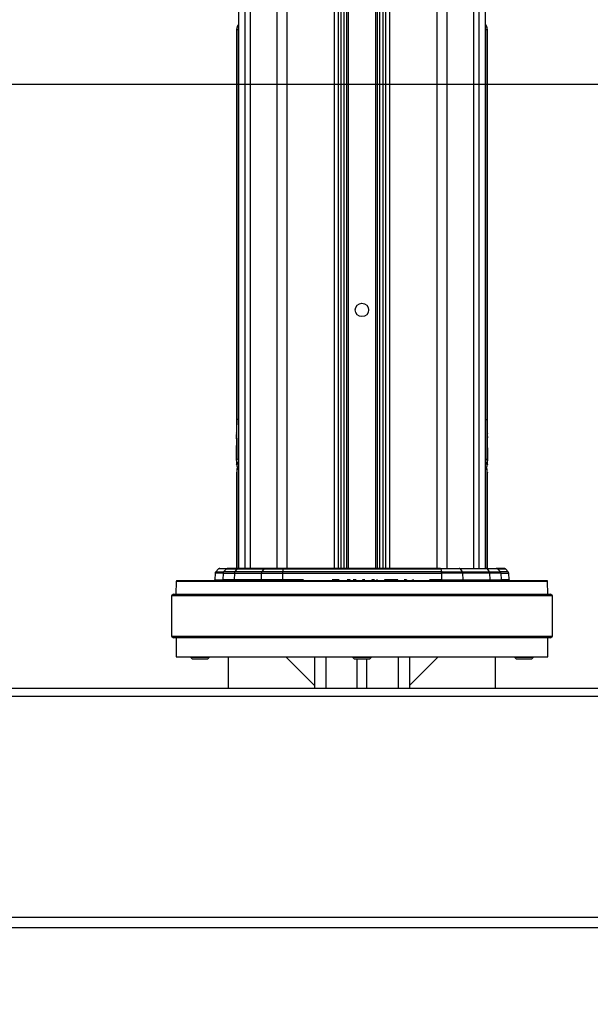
# Model space of a CAD drawing. Header units: millimetres. Extents: x 20 to 26560, y 16 to 17993.
# Tile 13 of 95: x 8739 to 9338, y 1897 to 2930. Entities that reach past the tile are written whole.
import ezdxf

# ---------------------------------------------------------------- set-up
doc = ezdxf.new("R2010")
doc.units = ezdxf.units.MM
doc.layers.add('COMPONENT_GEOMETRY', color=7, linetype='Continuous')
doc.styles.add('SLDTEXTSTYLE0', font='TXT', dxfattribs={"width": 0.75})
doc.dimstyles.new('SLDDIMSTYLE0', dxfattribs={"dimtxt": 150, "dimasz": 6.604, "dimexe": 0, "dimexo": 0.0625, "dimgap": 37.5, "dimtad": 0, "dimtih": 1, "dimtoh": 1, "dimdec": 0, "dimlfac": 0.5, "dimrnd": 1e-09, "dimzin": 12, "dimdsep": 46, "dimtxsty": 'SLDTEXTSTYLE0', "dimsah": 1, "dimcen": 0.09, "dimadec": 0, "dimazin": 3, "dimtfac": 1, "dimtdec": 0, "dimtofl": 0, "dimtmove": 0, "dimatfit": 3, "dimfxl": 1, "dimfrac": 2, "dimtolj": 1, "dimtzin": 12, "dimarcsym": 0})

# ---------------------------------------------------------------- blocks, each defined once
blk = doc.blocks.new('_D_2')
at = {"layer": 'COMPONENT_GEOMETRY', "color": 7, "ltscale": 2}
for p, q in [((9012.3, 8122.3), (943.9, 8122.3)), ((950.2, 8122.3), (950.2, 5128.7)), ((950.2, 1897), (950.2, 4890.6)), ((8163.9, 1897), (943.9, 1897))]:
    blk.add_line(p, q, dxfattribs=at)
for points in [[(950.2, 8122.3), (949.2, 8115.7), (951.2, 8115.7)], [(950.2, 1897), (951.2, 1903.6), (949.2, 1903.6)]]:
    blk.add_solid(points, dxfattribs=at)
at = {"layer": 'COMPONENT_GEOMETRY', "color": 7, "ltscale": 2, "insert": (728.5, 5084), "char_height": 150, "attachment_point": 1, "style": 'SLDTEXTSTYLE0'}
blk.add_mtext('3113', dxfattribs=at)
blk = doc.blocks.new('_D_4')
at = {"layer": 'COMPONENT_GEOMETRY', "color": 7, "ltscale": 2}
for p, q in [((1221.2, 6646.7), (1221.2, 2855.5)), ((1221.2, 2861.9), (5392.1, 2861.9)), ((10006.5, 2861.9), (5835.5, 2861.9)), ((10006.5, 2222.9), (10006.5, 2868.2))]:
    blk.add_line(p, q, dxfattribs=at)
for points in [[(1221.2, 2861.9), (1227.8, 2860.8), (1227.8, 2862.9)], [(10006.5, 2861.9), (9999.9, 2862.9), (9999.9, 2860.8)]]:
    blk.add_solid(points, dxfattribs=at)
at = {"layer": 'COMPONENT_GEOMETRY', "color": 7, "ltscale": 2, "insert": (5392.1, 2936.2), "char_height": 150, "attachment_point": 1, "style": 'SLDTEXTSTYLE0'}
blk.add_mtext('4393', dxfattribs=at)

msp = doc.modelspace()

# ---------------------------------------------------------------- linework, layer by layer
at = {"color": 8, "linetype": 'Continuous', "lineweight": 25, "ltscale": 2}
for p, q in [((8975.71, 2354.33), (8975.71, 8102.33)), ((8981.17, 8102.33), (8981.17, 2354.33)), ((9009.42, 2354.33), (9009.42, 8102.33)), ((9019.62, 8102.33), (9019.62, 2354.33)), ((9069.53, 2354.33), (9069.53, 8102.33)), ((9127.39, 8102.33), (9127.39, 2354.33)), ((9177.3, 2354.33), (9177.3, 8102.33)), ((9187.5, 8102.33), (9187.5, 2354.33)), ((9215.75, 2354.33), (9215.75, 8102.33)), ((9221.21, 8102.33), (9221.21, 2354.33)), ((9076.75, 2354.33), (9076.75, 6672.22)), ((9079.57, 6672.22), (9079.57, 2354.33)), ((9082.57, 2354.33), (9082.57, 6672.11)), ((9083.99, 6672.09), (9083.99, 2354.33)), ((9112.93, 2354.33), (9112.93, 6672.09)), ((9114.35, 6672.11), (9114.35, 2354.33)), ((9117.35, 2354.33), (9117.35, 6672.22)), ((9120.17, 6672.22), (9120.17, 2354.33)), ((8968.91, 6571.87), (8968.91, 2354.33)), ((9228.01, 2354.33), (9228.01, 6571.89)), ((8967.28, 2919.41), (8968.9, 2919.41)), ((9228.02, 2919.41), (9229.64, 2919.41)), ((9230.05, 2918.98), (9229.64, 2919.41)), ((8968.9, 2510.33), (8967.28, 2510.33)), ((9228.02, 2510.33), (9229.64, 2510.33)), ((8967.45, 2458.79), (8968.9, 2458.79)), ((9228.02, 2458.79), (9229.47, 2458.79)), ((9229.47, 2458.79), (9229.46, 2459.06)), ((8952.66, 2349.39), (8944.35, 2349.39)), ((8944.94, 2350.74), (8953.23, 2350.74)), ((8956.18, 2353.74), (8947.94, 2353.74)), ((9240.75, 2353.74), (9248.98, 2353.74)), ((9251.98, 2350.74), (9243.69, 2350.74)), ((9244.26, 2349.39), (9252.57, 2349.39)), ((9293.33, 2340.35), (8903.59, 2340.35)), ((8944.1, 2342.29), (8952.42, 2342.29)), ((9037.14, 2342.29), (9014.94, 2342.29)), ((9074.51, 2342.29), (9067.14, 2342.29)), ((9086.01, 2342.29), (9082.88, 2342.29)), ((9092.27, 2342.29), (9089.3, 2342.29)), ((9101.6, 2342.29), (9099.14, 2342.29)), ((9111.56, 2342.29), (9108.91, 2342.29)), ((9114.45, 2342.29), (9113.96, 2342.29)), ((9136.15, 2342.29), (9122.24, 2342.29)), ((9145.26, 2342.29), (9142.88, 2342.29)), ((9152.67, 2342.29), (9152, 2342.29)), ((9181.98, 2342.29), (9169.41, 2342.29)), ((9252.82, 2342.29), (9244.5, 2342.29)), ((9060.46, 2261.33), (9060.46, 2228.33)), ((9136.46, 2261.33), (9136.46, 2228.33))]:
    msp.add_line(p, q, dxfattribs=at)
at = {"color": 7, "linetype": 'Continuous', "lineweight": 25, "ltscale": 2}
for p, q in [((9073.82, 2354.33), (9073.82, 8102.33)), ((9123.1, 8102.33), (9123.1, 2354.33)), ((8968.9, 6571.86), (8968.9, 2354.33)), ((9228.02, 2354.33), (9228.02, 6571.88)), ((8966.86, 2918.98), (8966.86, 2496.06)), ((8967.28, 2510.33), (8967.28, 2919.41)), ((9229.64, 2919.41), (9229.64, 2510.33)), ((9230.06, 2496.06), (9230.06, 2918.98)), ((8966.86, 2496.06), (8966.86, 2496.35)), ((8966.88, 2495.76), (8966.86, 2495.81)), ((8966.89, 2493.46), (8966.86, 2494.62)), ((8966.86, 2492.66), (8966.86, 2479.55)), ((8966.91, 2492.77), (8966.9, 2493.01)), ((9230.03, 2493.46), (9230.06, 2494.62)), ((9230.06, 2492.66), (9230.06, 2492.76)), ((9230.06, 2479.55), (9230.06, 2492.66)), ((8967.06, 2480.65), (8966.88, 2480.65)), ((8967.11, 2480.79), (8967.08, 2475.92)), ((9229.83, 2482.64), (9229.85, 2484.94)), ((9229.99, 2482.51), (9229.83, 2482.64)), ((9229.83, 2481.84), (9229.99, 2482.51)), ((9229.83, 2479.42), (9229.83, 2481.84)), ((9229.83, 2478.43), (9230, 2481.55)), ((9229.85, 2484.94), (9229.98, 2483.86)), ((9229.98, 2483.86), (9229.86, 2485.68)), ((9229.86, 2483.86), (9229.98, 2483.86)), ((9229.86, 2482.51), (9229.99, 2482.51)), ((9229.86, 2481.84), (9230.06, 2481.84)), ((9230, 2481.55), (9229.86, 2479.81)), ((9229.86, 2481.55), (9230, 2481.55)), ((9230.01, 2480.79), (9229.86, 2475.76)), ((9229.87, 2474.82), (9230.01, 2480.79)), ((9229.93, 2482.44), (9230.06, 2482.44)), ((9230.06, 2478.92), (9230.06, 2476.41)), ((9230.06, 2477.16), (9230.06, 2478.92)), ((8966.86, 2477.16), (8966.86, 2476.41)), ((8966.95, 2469.4), (8966.88, 2467.32)), ((8967.06, 2474.31), (8966.98, 2470.43)), ((8967.26, 2467.32), (8967.26, 2469.4)), ((9229.86, 2475.76), (9229.83, 2478.43)), ((9229.91, 2472.15), (9229.87, 2474.82)), ((9229.99, 2468.96), (9229.93, 2471.22)), ((9230.06, 2476.41), (9230.06, 2477.16)), ((8966.87, 2466.96), (8966.86, 2466.82)), ((8966.86, 2466.82), (8966.86, 2463.33)), ((8967.26, 2466.96), (8967.46, 2466.96)), ((8967.45, 2458.79), (8967.46, 2459.06)), ((8967.45, 2354.33), (8967.45, 2458.79)), ((9229.54, 2458.43), (9229.45, 2459.13)), ((9229.66, 2468.3), (9229.46, 2468.3)), ((9229.66, 2467.01), (9229.46, 2467.01)), ((9229.66, 2466.77), (9229.46, 2466.77)), ((9229.47, 2458.79), (9229.47, 2354.33)), ((9229.66, 2468.3), (9229.66, 2467.01)), ((9229.66, 2466.77), (9229.66, 2466.69)), ((9229.76, 2466.77), (9229.66, 2466.77)), ((9230.05, 2467.01), (9230.01, 2468.3)), ((9230.06, 2463.33), (9230.06, 2466.82)), ((9230.06, 2466.82), (9230.06, 2466.77)), ((8966.86, 2454.7), (8966.86, 2354.33)), ((9230.06, 2354.33), (9230.06, 2454.7)), ((8944.35, 2349.39), (8944.1, 2342.29)), ((8947.94, 2353.74), (8944.94, 2350.74)), ((8949.35, 2354.33), (8957.56, 2354.33)), ((8952.66, 2349.39), (8952.42, 2342.29)), ((8952.66, 2349.39), (8964.55, 2349.39)), ((8956.18, 2353.74), (8953.23, 2350.74)), ((8964.96, 2350.74), (8953.23, 2350.74)), ((8956.18, 2353.74), (8967.09, 2353.74)), ((8968.09, 2354.33), (8957.56, 2354.33)), ((8964.55, 2349.39), (8964.37, 2342.29)), ((8964.55, 2349.39), (8992.8, 2349.39)), ((8967.09, 2353.74), (8964.96, 2350.74)), ((8993.21, 2350.74), (8964.96, 2350.74)), ((8967.09, 2353.74), (8995.33, 2353.74)), ((8996.33, 2354.33), (8968.09, 2354.33)), ((8992.8, 2349.39), (8992.62, 2342.29)), ((8992.8, 2349.39), (9014.99, 2349.39)), ((8995.33, 2353.74), (8993.21, 2350.74)), ((9015.1, 2350.74), (8993.21, 2350.74)), ((8995.33, 2353.74), (9015.7, 2353.74)), ((9015.97, 2354.33), (8996.33, 2354.33)), ((9014.99, 2349.39), (9014.94, 2342.29)), ((9014.99, 2349.39), (9181.93, 2349.39)), ((9015.7, 2353.74), (9015.1, 2350.74)), ((9181.82, 2350.74), (9015.1, 2350.74)), ((9015.7, 2353.74), (9181.23, 2353.74)), ((9180.95, 2354.33), (9015.97, 2354.33)), ((9180.95, 2354.33), (9200.59, 2354.33)), ((9181.23, 2353.74), (9181.82, 2350.74)), ((9201.59, 2353.74), (9181.23, 2353.74)), ((9181.82, 2350.74), (9203.71, 2350.74)), ((9181.93, 2349.39), (9181.98, 2342.29)), ((9204.12, 2349.39), (9181.93, 2349.39)), ((9200.59, 2354.33), (9228.84, 2354.33)), ((9201.59, 2353.74), (9203.71, 2350.74)), ((9229.84, 2353.74), (9201.59, 2353.74)), ((9203.71, 2350.74), (9231.96, 2350.74)), ((9204.12, 2349.39), (9204.3, 2342.29)), ((9232.37, 2349.39), (9204.12, 2349.39)), ((9228.84, 2354.33), (9239.36, 2354.33)), ((9229.84, 2353.74), (9231.96, 2350.74)), ((9240.75, 2353.74), (9229.84, 2353.74)), ((9231.96, 2350.74), (9243.69, 2350.74)), ((9232.37, 2349.39), (9232.55, 2342.29)), ((9244.26, 2349.39), (9232.37, 2349.39)), ((9247.57, 2354.33), (9239.36, 2354.33)), ((9240.75, 2353.74), (9243.69, 2350.74)), ((9244.26, 2349.39), (9244.5, 2342.29)), ((9251.98, 2350.74), (9248.98, 2353.74)), ((9252.82, 2342.29), (9252.57, 2349.39)), ((8903.59, 2340.35), (8903.25, 2327.33)), ((9292.33, 2341.33), (8904.59, 2341.33)), ((8964.37, 2342.29), (8952.42, 2342.29)), ((8992.62, 2342.29), (8964.37, 2342.29)), ((9014.94, 2342.29), (8992.62, 2342.29)), ((9037.7, 2341.89), (9037.7, 2341.33)), ((9037.92, 2341.89), (9037.92, 2341.33)), ((9039.11, 2341.89), (9039.11, 2341.33)), ((9041.59, 2341.89), (9041.59, 2341.33)), ((9045.54, 2341.89), (9045.54, 2341.33)), ((9049.77, 2341.33), (9049.77, 2341.89)), ((9050.78, 2341.89), (9050.78, 2341.33)), ((9055.23, 2341.33), (9055.23, 2341.89)), ((9060.98, 2341.33), (9060.98, 2341.89)), ((9065.27, 2341.33), (9065.27, 2341.89)), ((9066.78, 2341.33), (9066.78, 2341.89)), ((9075.04, 2341.89), (9075.04, 2341.33)), ((9082.37, 2341.33), (9082.37, 2341.89)), ((9083.32, 2341.83), (9083.32, 2341.33)), ((9083.32, 2341.83), (9083.44, 2341.83)), ((9083.44, 2341.83), (9083.44, 2341.33)), ((9083.44, 2341.83), (9086.26, 2341.83)), ((9086.26, 2341.83), (9086.26, 2341.33)), ((9089.12, 2341.83), (9089.12, 2341.33)), ((9089.12, 2341.83), (9089.17, 2341.83)), ((9089.17, 2341.83), (9089.17, 2341.33)), ((9089.17, 2341.83), (9091.99, 2341.83)), ((9091.99, 2341.83), (9091.99, 2341.33)), ((9092.78, 2341.89), (9092.78, 2341.33)), ((9098.62, 2341.83), (9098.62, 2341.33)), ((9101.07, 2341.83), (9101.07, 2341.33)), ((9102, 2341.89), (9102, 2341.33)), ((9108.38, 2341.83), (9108.38, 2341.33)), ((9108.38, 2341.83), (9108.61, 2341.83)), ((9108.61, 2341.83), (9108.61, 2341.33)), ((9109.3, 2341.83), (9109.3, 2341.33)), ((9109.3, 2341.83), (9111.05, 2341.83)), ((9111.05, 2341.83), (9111.05, 2341.33)), ((9112.06, 2341.89), (9112.06, 2341.33)), ((9113.44, 2341.83), (9113.44, 2341.33)), ((9113.44, 2341.83), (9113.7, 2341.83)), ((9113.7, 2341.83), (9113.7, 2341.33)), ((9114.97, 2341.83), (9114.97, 2341.33)), ((9118.09, 2341.83), (9118.09, 2341.33)), ((9121.64, 2341.83), (9124.66, 2341.83)), ((9121.71, 2341.33), (9121.71, 2341.89)), ((9124.66, 2341.83), (9124.66, 2341.33)), ((9124.66, 2341.83), (9126.84, 2341.83)), ((9126.84, 2341.83), (9126.84, 2341.33)), ((9127.44, 2341.83), (9127.44, 2341.33)), ((9127.44, 2341.83), (9129.07, 2341.83)), ((9129.07, 2341.83), (9129.07, 2341.33)), ((9129.07, 2341.83), (9130.79, 2341.83)), ((9130.79, 2341.83), (9130.79, 2341.33)), ((9131.3, 2341.83), (9131.3, 2341.33)), ((9131.3, 2341.83), (9133.59, 2341.83)), ((9133.59, 2341.83), (9133.59, 2341.33)), ((9133.59, 2341.83), (9136.38, 2341.83)), ((9136.38, 2341.83), (9136.38, 2341.33)), ((9136.65, 2341.89), (9136.65, 2341.33)), ((9142.49, 2341.83), (9142.49, 2341.33)), ((9142.69, 2341.33), (9142.69, 2341.89)), ((9144.26, 2341.83), (9144.26, 2341.33)), ((9144.26, 2341.83), (9144.37, 2341.83)), ((9144.37, 2341.83), (9144.37, 2341.33)), ((9144.37, 2341.83), (9144.66, 2341.83)), ((9144.66, 2341.83), (9144.66, 2341.33)), ((9144.66, 2341.83), (9145.21, 2341.83)), ((9145.21, 2341.83), (9145.21, 2341.33)), ((9145.21, 2341.83), (9145.77, 2341.83)), ((9145.77, 2341.83), (9145.77, 2341.33)), ((9150.89, 2341.83), (9150.89, 2341.33)), ((9151.65, 2341.83), (9151.65, 2341.33)), ((9151.88, 2341.83), (9151.88, 2341.33)), ((9153.05, 2341.89), (9153.05, 2341.33)), ((9156.62, 2341.83), (9156.62, 2341.33)), ((9160.58, 2341.33), (9160.58, 2341.89)), ((9160.76, 2341.33), (9160.76, 2341.89)), ((9161.81, 2341.89), (9161.81, 2341.33)), ((9168.81, 2341.83), (9168.81, 2341.33)), ((9181.98, 2342.29), (9204.3, 2342.29)), ((9204.3, 2342.29), (9232.55, 2342.29)), ((9232.55, 2342.29), (9244.5, 2342.29)), ((9293.67, 2327.33), (9293.33, 2340.35)), ((8900.46, 2327.33), (8898.46, 2325.33)), ((8898.46, 2325.33), (8898.46, 2283.33)), ((9298.46, 2325.33), (8898.46, 2325.33)), ((8900.46, 2327.33), (9296.46, 2327.33)), ((9298.46, 2325.33), (9296.46, 2327.33)), ((9298.46, 2283.33), (9298.46, 2325.33)), ((8898.46, 2283.33), (8900.46, 2281.33)), ((8898.46, 2283.33), (9298.46, 2283.33)), ((9296.46, 2281.33), (9298.46, 2283.33)), ((9296.46, 2281.33), (8900.46, 2281.33)), ((8903.46, 2281.33), (8903.46, 2261.33)), ((9293.46, 2261.33), (9293.46, 2281.33)), ((8903.46, 2261.33), (9098.46, 2261.33)), ((8918.46, 2261.33), (8918.46, 2260.98)), ((8918.46, 2260.98), (8920.12, 2259.33)), ((8918.46, 2260.98), (8936.75, 2260.98)), ((8920.12, 2259.33), (8935.38, 2259.33)), ((8935.38, 2259.33), (8936.8, 2259.33)), ((8936.75, 2260.98), (8938.46, 2260.98)), ((8936.8, 2259.33), (8938.46, 2260.98)), ((8938.46, 2260.98), (8938.46, 2261.33)), ((8958.46, 2228.33), (8958.46, 2261.33)), ((9018.46, 2261.33), (9048.46, 2231.33)), ((9048.46, 2261.33), (9048.46, 2228.33)), ((9088.46, 2261.33), (9088.46, 2260.98)), ((9088.46, 2260.98), (9090.12, 2259.33)), ((9088.46, 2260.98), (9108.46, 2260.98)), ((9090.12, 2259.33), (9106.8, 2259.33)), ((9093.46, 2228.33), (9093.46, 2259.33)), ((9098.46, 2261.33), (9293.46, 2261.33)), ((9103.46, 2228.33), (9103.46, 2259.33)), ((9106.8, 2259.33), (9108.46, 2260.98)), ((9108.46, 2260.98), (9108.46, 2261.33)), ((9148.46, 2261.33), (9148.46, 2228.33)), ((9178.46, 2261.33), (9148.46, 2231.33)), ((9238.46, 2228.33), (9238.46, 2261.33)), ((9258.46, 2261.33), (9258.46, 2260.98)), ((9258.46, 2260.98), (9260.12, 2259.33)), ((9258.46, 2260.98), (9278.46, 2260.98)), ((9260.12, 2259.33), (9276.8, 2259.33)), ((9276.8, 2259.33), (9278.46, 2260.98)), ((9278.46, 2260.98), (9278.46, 2261.33)), ((9994.46, 2228.33), (8202.46, 2228.33)), ((8201.29, 2220.33), (9995.63, 2220.33)), ((8196.09, 1988.33), (10000.83, 1988.33)), ((9953.96, 1977.33), (8242.96, 1977.33))]:
    msp.add_line(p, q, dxfattribs=at)
at = {"color": 7, "linetype": 'Continuous', "lineweight": 25, "ltscale": 2, "flags": 128}
for points in [[(9015.97, 2354.33), (9015.94, 2354.32), (9015.9, 2354.29), (9015.86, 2354.24), (9015.82, 2354.17), (9015.79, 2354.09), (9015.76, 2353.99), (9015.72, 2353.87), (9015.7, 2353.74)], [(9180.95, 2354.33), (9180.99, 2354.32), (9181.02, 2354.29), (9181.06, 2354.24), (9181.1, 2354.17), (9181.13, 2354.09), (9181.17, 2353.99), (9181.2, 2353.87), (9181.23, 2353.74)]]:
    msp.add_lwpolyline(points, dxfattribs=at)
at = {"color": 7, "linetype": 'Continuous', "lineweight": 25, "ltscale": 4}
msp.add_circle((9098.46, 2625.33), 7, dxfattribs=at)
at = {"color": 8, "linetype": 'Continuous', "lineweight": 25, "ltscale": 4}
for centre, radius, start, end in [((8968.87, 2481.88), 12.93, 262.80313, 270.12621), ((9228.05, 2481.88), 12.93, 269.87379, 277.19687), ((8971.77, 2466.35), 4.61, 181.51875, 231.42216), ((9225.15, 2466.35), 4.61, 308.57784, 358.48125)]:
    msp.add_arc(centre, radius, start, end, dxfattribs=at)
at = {"color": 7, "linetype": 'Continuous', "lineweight": 25, "ltscale": 4}
for centre, radius, start, end in [((8971.86, 2463.33), 5, 179.98192, 219.88883), ((8969.45, 2458.79), 2, 105.9665, 172.45225), ((9227.47, 2458.79), 2, 7.54775, 74.0335), ((9225.06, 2463.33), 5, 320.74922, 0.03219), ((8946.35, 2349.32), 2, 135, 178), ((8949.35, 2352.33), 2, 90, 135), ((8954.68, 2349.33), 2.02, 135.70091, 178.12466), ((8957.56, 2352.39), 1.94, 90.08248, 135.72614), ((8967, 2349.37), 2.45, 146.26118, 179.55799), ((8968.15, 2353.08), 1.25, 92.77531, 147.94766), ((8995.25, 2349.37), 2.45, 146.2623, 179.55745), ((8996.4, 2353.08), 1.25, 92.77516, 147.94781), ((9022.56, 2349.42), 7.57, 169.98983, 180.21386), ((9174.36, 2349.42), 7.57, 359.78614, 10.01017), ((9200.53, 2353.08), 1.25, 32.05219, 87.22484), ((9201.67, 2349.37), 2.45, 0.44255, 33.7377), ((9228.78, 2353.08), 1.25, 32.05234, 87.22469), ((9229.92, 2349.37), 2.45, 0.44201, 33.73882), ((9239.36, 2352.39), 1.94, 44.27386, 89.91752), ((9242.24, 2349.33), 2.02, 1.87534, 44.29909), ((9247.57, 2352.33), 2, 45, 90), ((9250.57, 2349.32), 2, 2, 45), ((8904.59, 2340.33), 1, 90, 178.5), ((8943.1, 2342.33), 1, 270, 358), ((8951.43, 2342.32), 0.99, 270.56627, 358.56984), ((8963.5, 2342.19), 0.881, 281.04933, 6.52649), ((8991.75, 2342.19), 0.881, 281.0484, 6.52684), ((9013.58, 2342.07), 1.38, 327.53563, 9.39421), ((9183.34, 2342.07), 1.38, 170.60579, 212.46437), ((9205.17, 2342.19), 0.881, 173.47316, 258.9516), ((9233.42, 2342.19), 0.881, 173.47351, 258.95067), ((9245.49, 2342.32), 0.99, 181.43016, 269.43373), ((9253.82, 2342.33), 1, 182, 270), ((9292.33, 2340.33), 1, 1.5, 90)]:
    msp.add_arc(centre, radius, start, end, dxfattribs=at)
at = {"color": 7, "linetype": 'Continuous', "lineweight": 25, "ltscale": 2}
for points, knots in [([(8968.9, 2925.04), (8968.79, 2924.89), (8968.59, 2924.63), (8968.2, 2924.01), (8967.75, 2923.15), (8967.31, 2922.04), (8966.94, 2920.62), (8966.89, 2919.55), (8966.86, 2918.98)], [0, 0, 0, 0, 0.2449502, 0.4234591, 0.5440705, 0.6742125, 0.8286998, 1, 1, 1, 1]), ([(8967.28, 2919.41), (8967.38, 2920.76), (8967.51, 2922.66), (8968.59, 2924.18), (8968.9, 2924.61)], [0, 0, 0, 0, 0.7155858, 1, 1, 1, 1]), ([(9230.03, 2918.98), (9230.03, 2919.36), (9230.03, 2920.24), (9229.76, 2921.51), (9229.38, 2922.68), (9228.98, 2923.54), (9228.63, 2924.16), (9228.32, 2924.64), (9228.13, 2924.92), (9228.03, 2925.03), (9228.02, 2925.04)], [0, 0, 0, 0, 0.1151177, 0.2668781, 0.3976714, 0.5119217, 0.6252959, 0.7718346, 0.9775606, 1, 1, 1, 1]), ([(9228.02, 2924.61), (9228.33, 2924.18), (9229.41, 2922.66), (9229.55, 2920.76), (9229.64, 2919.41)], [0, 0, 0, 0, 0.2844142, 1, 1, 1, 1]), ([(8967.25, 2469.05), (8967.26, 2477.72), (8967.27, 2491.48), (8967.28, 2505.24), (8967.28, 2510.33)], [0, 0, 0, 0, 0.629783, 1, 1, 1, 1]), ([(9229.64, 2510.33), (9229.65, 2505.24), (9229.65, 2491.48), (9229.66, 2477.72), (9229.67, 2469.05)], [0, 0, 0, 0, 0.370217, 1, 1, 1, 1]), ([(8966.86, 2496.35), (8966.86, 2496.46), (8966.87, 2496.67), (8966.88, 2496.32), (8966.9, 2495.46), (8966.92, 2494.22), (8966.93, 2492.92), (8966.92, 2492.08), (8966.92, 2491.75)], [0, 0, 0, 0, 0.2033049, 0.3772317, 0.5573781, 0.7229111, 0.8900663, 1, 1, 1, 1]), ([(8966.89, 2491.5), (8966.89, 2491.57), (8966.89, 2491.79), (8966.88, 2491.71), (8966.87, 2492.15), (8966.86, 2492.6), (8966.86, 2492.65), (8966.86, 2492.66)], [0, 0, 0, 0, 0.0945162, 0.2814438, 0.5925475, 0.9080979, 1, 1, 1, 1]), ([(8966.89, 2493.89), (8966.89, 2493.91), (8966.89, 2493.95), (8966.89, 2494.01), (8966.89, 2494.02), (8966.89, 2494.03)], [0, 0, 0, 0, 0.2760712, 0.5510185, 1, 1, 1, 1]), ([(8966.89, 2494.03), (8966.89, 2494.03), (8966.89, 2494.03), (8966.9, 2493.94), (8966.9, 2493.78), (8966.9, 2493.62), (8966.9, 2493.5), (8966.9, 2493.4), (8966.9, 2493.32), (8966.9, 2493.26), (8966.9, 2493.21), (8966.9, 2493.18), (8966.9, 2493.19), (8966.9, 2493.19)], [0, 0, 0, 0, 0.0732075, 0.2772947, 0.4880211, 0.584946, 0.6664808, 0.7205066, 0.7748422, 0.8216093, 0.881686, 0.9711798, 1, 1, 1, 1]), ([(8966.9, 2493.21), (8966.89, 2493.25), (8966.89, 2493.31), (8966.89, 2493.48), (8966.89, 2493.63), (8966.89, 2493.74), (8966.89, 2493.83), (8966.89, 2493.87), (8966.89, 2493.89)], [0, 0, 0, 0, 0.3374727, 0.607467, 0.7526563, 0.8647424, 0.9451237, 1, 1, 1, 1]), ([(8967.1, 2482.25), (8967.06, 2483.92), (8966.97, 2487.3), (8966.92, 2490.09), (8966.89, 2491.5)], [0, 0, 0, 0, 0.4954426, 1, 1, 1, 1]), ([(8966.92, 2491.75), (8966.95, 2490.29), (8967, 2487.35), (8967.07, 2483.96), (8967.1, 2482.25)], [0, 0, 0, 0, 0.4956916, 1, 1, 1, 1]), ([(9229.86, 2485.68), (9229.88, 2487.07), (9229.93, 2489.83), (9230, 2492.29), (9230.02, 2493.19), (9230.03, 2493.46)], [0, 0, 0, 0, 0.4088188, 0.8176277, 1, 1, 1, 1]), ([(9229.94, 2497.16), (9229.97, 2496.58), (9230.03, 2495.43), (9230.06, 2495.46), (9230.06, 2495.97), (9230.06, 2496.06)], [0, 0, 0, 0, 0.4517118, 0.903431, 1, 1, 1, 1]), ([(9230.06, 2494.62), (9230.05, 2494.66), (9230.03, 2494.74), (9229.97, 2496.35), (9229.94, 2497.16)], [0, 0, 0, 0, 0.4994666, 1, 1, 1, 1]), ([(9230.06, 2492.76), (9230.05, 2492.68), (9230.05, 2492.54), (9230.02, 2491.38), (9230, 2489.69), (9229.98, 2487.57), (9229.98, 2485.28), (9229.99, 2483.09), (9230.02, 2481.22), (9230.04, 2479.93), (9230.06, 2479.28), (9230.06, 2479.46), (9230.06, 2479.55)], [0, 0, 0, 0, 0.101317, 0.2026326, 0.3039536, 0.4052881, 0.5066069, 0.6079041, 0.7092088, 0.8105393, 0.9118688, 1, 1, 1, 1]), ([(9230.02, 2495.57), (9230.02, 2495.51), (9230.02, 2495.32), (9230.01, 2494.99), (9230.01, 2494.78)], [0, 0, 0, 0, 0.3390939, 1, 1, 1, 1]), ([(8966.86, 2479.55), (8966.86, 2479.55), (8966.86, 2479.59), (8966.87, 2480.38), (8966.88, 2481.7), (8966.89, 2482.84), (8966.89, 2483.31)], [0, 0, 0, 0, 0.0458729, 0.3983145, 0.7507763, 1, 1, 1, 1]), ([(8966.86, 2479.21), (8966.87, 2478.08), (8966.88, 2475.78), (8966.92, 2472.35), (8966.94, 2470.13), (8966.95, 2469.4)], [0, 0, 0, 0, 0.3959351, 0.8033569, 1, 1, 1, 1]), ([(8966.98, 2470.43), (8966.96, 2471.69), (8966.92, 2474.22), (8966.88, 2477.12), (8966.87, 2478.6), (8966.86, 2479.21)], [0, 0, 0, 0, 0.3664215, 0.7434704, 1, 1, 1, 1]), ([(8966.88, 2480.65), (8966.9, 2479.8), (8966.94, 2478.06), (8967.02, 2475.57), (8967.06, 2474.31)], [0, 0, 0, 0, 0.4931822, 1, 1, 1, 1]), ([(8967.08, 2475.92), (8967.03, 2476.9), (8966.94, 2478.9), (8966.9, 2480.06), (8966.88, 2480.65)], [0, 0, 0, 0, 0.4927114, 1, 1, 1, 1]), ([(8966.89, 2483.31), (8966.91, 2483.08), (8966.96, 2482.61), (8967.06, 2481.4), (8967.11, 2480.79)], [0, 0, 0, 0, 0.4934473, 1, 1, 1, 1]), ([(9230.02, 2480.1), (9230.01, 2478.68), (9229.99, 2475.79), (9229.94, 2473.37), (9229.91, 2472.15)], [0, 0, 0, 0, 0.4921363, 1, 1, 1, 1]), ([(9229.93, 2471.22), (9229.96, 2472.58), (9230, 2475.35), (9230.02, 2478.5), (9230.02, 2480.1)], [0, 0, 0, 0, 0.4929531, 1, 1, 1, 1]), ([(9230.04, 2479.52), (9230.03, 2477.73), (9230.03, 2474.11), (9230, 2470.69), (9229.99, 2468.96)], [0, 0, 0, 0, 0.4954074, 1, 1, 1, 1]), ([(9230.01, 2468.3), (9230.02, 2470.09), (9230.04, 2473.74), (9230.04, 2477.57), (9230.04, 2479.52)], [0, 0, 0, 0, 0.4907587, 1, 1, 1, 1]), ([(9230.05, 2478.92), (9230.05, 2477.3), (9230.05, 2474.01), (9230.05, 2469.99), (9230.05, 2467.66), (9230.05, 2467.01)], [0, 0, 0, 0, 0.41092386, 0.83375908, 1, 1, 1, 1]), ([(9230.06, 2466.77), (9230.06, 2468.4), (9230.06, 2471.71), (9230.06, 2475.79), (9230.05, 2478.15), (9230.05, 2478.92)], [0, 0, 0, 0, 0.39547912, 0.80240946, 1, 1, 1, 1]), ([(8966.88, 2467.32), (8966.88, 2468.91), (8966.87, 2472.11), (8966.86, 2475.36), (8966.86, 2476.95), (8966.86, 2477.16)], [0, 0, 0, 0, 0.4571378, 0.9274952, 1, 1, 1, 1]), ([(8966.86, 2476.41), (8966.86, 2475.76), (8966.86, 2473.59), (8966.87, 2470.36), (8966.87, 2467.81), (8966.87, 2466.96)], [0, 0, 0, 0, 0.2216823, 0.7392452, 1, 1, 1, 1]), ([(8967.16, 2466.23), (8967.17, 2466.26), (8967.18, 2466.43), (8967.21, 2466.9), (8967.23, 2467.62), (8967.25, 2468.36), (8967.25, 2468.79), (8967.25, 2469.05)], [0, 0, 0, 0, 0.0701639, 0.3615771, 0.6522776, 0.7852951, 1, 1, 1, 1]), ([(9229.67, 2469.05), (9229.67, 2468.8), (9229.68, 2468.2), (9229.69, 2467.43), (9229.72, 2466.69), (9229.74, 2466.4), (9229.76, 2466.23)], [0, 0, 0, 0, 0.20845111, 0.48516536, 0.68641014, 1, 1, 1, 1]), ([(8966.86, 2463.33), (8966.86, 2463.33), (8966.84, 2463.14), (8966.92, 2463.83), (8967.08, 2465.42), (8967.16, 2466.23)], [0, 0, 0, 0, 0.0002087, 0.4914533, 1, 1, 1, 1]), ([(8967.45, 2458.79), (8967.33, 2457.89), (8967.08, 2456.08), (8966.88, 2454.69), (8966.88, 2454.7), (8966.89, 2454.71)], [0, 0, 0, 0, 0.3620734, 0.7315333, 1, 1, 1, 1]), ([(8967.37, 2458.32), (8967.32, 2457.96), (8967.18, 2456.9), (8967.01, 2455.76), (8966.92, 2455.07), (8966.89, 2454.85), (8966.88, 2454.84), (8966.88, 2454.84)], [0, 0, 0, 0, 0.1569597, 0.471119, 0.7833458, 0.939879, 1, 1, 1, 1]), ([(9230.01, 2454.97), (9230.02, 2454.95), (9230.02, 2454.92), (9230.03, 2454.89), (9230.03, 2454.86), (9230.04, 2454.84), (9230.04, 2454.82), (9230.04, 2454.84), (9230.02, 2454.96), (9229.94, 2455.49), (9229.77, 2456.76), (9229.59, 2458.01), (9229.47, 2458.98), (9229.45, 2459.12)], [0, 0, 0, 0, 0.0028846, 0.0049262, 0.0073082, 0.0113317, 0.0207574, 0.0555292, 0.1729415, 0.4181746, 0.6856381, 0.9534124, 1, 1, 1, 1]), ([(9229.76, 2466.23), (9229.78, 2466.03), (9229.88, 2465.02), (9230.02, 2463.67), (9230.05, 2463.44), (9230.06, 2463.33)], [0, 0, 0, 0, 0.1074291, 0.5476643, 1, 1, 1, 1]), ([(9230.05, 2454.71), (9230.05, 2454.71), (9230.05, 2454.73), (9230.05, 2454.74), (9230.05, 2454.77), (9230.04, 2454.79), (9230.04, 2454.81), (9230.03, 2454.88), (9230, 2455.11), (9229.92, 2455.68), (9229.89, 2455.85)], [0, 0, 0, 0, 0.00119149, 0.00558525, 0.01164258, 0.02321924, 0.05564611, 0.20120999, 0.74749525, 1, 1, 1, 1]), ([(9098.62, 2341.83), (9098.67, 2341.83), (9098.78, 2341.83), (9099, 2341.83), (9099.38, 2341.83), (9099.75, 2341.83), (9100.32, 2341.83), (9100.77, 2341.83), (9101.07, 2341.83)], [0, 0, 0, 0, 0.1538081, 0.3425037, 0.4333447, 0.5586193, 0.7027658, 1, 1, 1, 1]), ([(9108.61, 2341.83), (9108.64, 2341.83), (9108.71, 2341.83), (9108.89, 2341.83), (9109.09, 2341.83), (9109.23, 2341.83), (9109.3, 2341.83)], [0, 0, 0, 0, 0.2863747, 0.546973, 0.7602739, 1, 1, 1, 1]), ([(9113.7, 2341.83), (9113.92, 2341.83), (9114.32, 2341.83), (9114.77, 2341.83), (9114.97, 2341.83)], [0, 0, 0, 0, 0.5585238, 1, 1, 1, 1]), ([(9126.84, 2341.83), (9126.92, 2341.83), (9127.07, 2341.83), (9127.26, 2341.83), (9127.38, 2341.83), (9127.42, 2341.83), (9127.44, 2341.83)], [0, 0, 0, 0, 0.2863258, 0.5448478, 0.7577745, 1, 1, 1, 1]), ([(9130.79, 2341.83), (9130.81, 2341.83), (9130.85, 2341.83), (9130.97, 2341.83), (9131.13, 2341.83), (9131.24, 2341.83), (9131.3, 2341.83)], [0, 0, 0, 0, 0.30010626, 0.55834337, 0.76308421, 1, 1, 1, 1]), ([(9150.89, 2341.83), (9151.07, 2341.83), (9151.4, 2341.83), (9151.58, 2341.83), (9151.65, 2341.83)], [0, 0, 0, 0, 0.5614557, 1, 1, 1, 1])]:
    msp.add_open_spline(points, degree=3, knots=knots, dxfattribs=at)
at = {"color": 8, "linetype": 'Continuous', "lineweight": 25, "ltscale": 2}
for points, knots in [([(8967.28, 2919.41), (8967.2, 2919.34), (8966.97, 2919.11), (8966.77, 2918.87), (8966.87, 2918.98), (8966.87, 2918.98)], [0, 0, 0, 0, 0.2982438, 0.9723412, 1, 1, 1, 1]), ([(9230.04, 2454.7), (9230.04, 2454.66), (9230.07, 2454.47), (9229.89, 2455.7), (9229.61, 2457.78), (9229.47, 2458.79)], [0, 0, 0, 0, 0.14969725, 0.58515108, 1, 1, 1, 1])]:
    msp.add_open_spline(points, degree=3, knots=knots, dxfattribs=at)

# ---------------------------------------------------------------- dimensions: what is measured, and where the dimension line sits
at = {"layer": 'COMPONENT_GEOMETRY', "color": 7, "ltscale": 2}
dim = msp.add_linear_dim(base=(950.2, 8122.33), p1=(8166.49, 1897.03), p2=(9014.84, 8122.33), angle=90, dimstyle='SLDDIMSTYLE0', dxfattribs=at)
dim.commit()
dim.dimension.update_dxf_attribs({"geometry": '_D_2', "text_midpoint": (950.2, 5009.68), "dimtype": 160})
dim = msp.add_linear_dim(base=(1221.17, 2861.86), p1=(10006.46, 2220.33), p2=(1221.17, 6649.23), dimstyle='SLDDIMSTYLE0', dxfattribs=at)
dim.commit()
dim.dimension.update_dxf_attribs({"geometry": '_D_4', "text_midpoint": (5613.81, 2861.86), "dimtype": 160})

doc.saveas('drawing.dxf')
